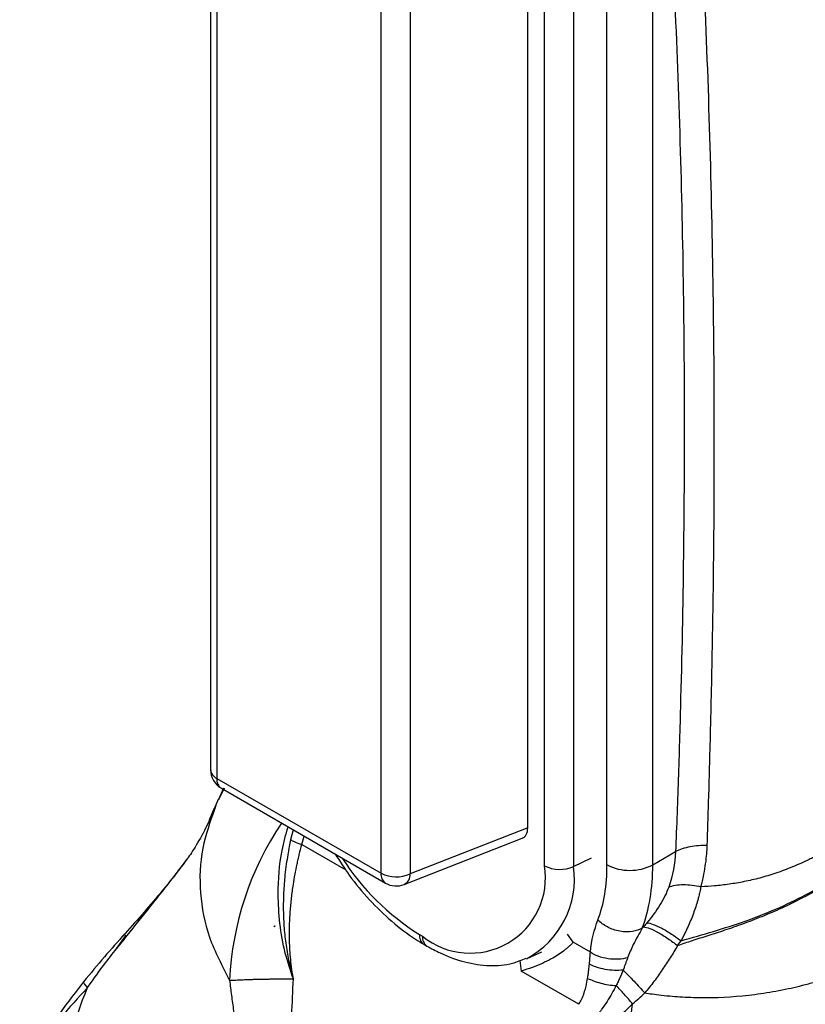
# Model space of a CAD drawing. Header units: millimetres. Extents: x 13 to 546, y 13 to 419.
# Tile 14 of 19: x 461 to 497, y 243 to 288. Entities that reach past the tile are written whole.
import ezdxf

# ---------------------------------------------------------------- set-up
doc = ezdxf.new("R2010")
doc.units = ezdxf.units.MM
doc.header["$LTSCALE"] = 2

msp = doc.modelspace()

# ---------------------------------------------------------------- linework, layer by layer
for p, q in [((469.744, 307.914), (469.744, 253.396)), ((470.037, 307.506), (470.037, 252.987)), ((485.23, 248.938), (485.23, 307.076)), ((486.58, 307.042), (486.58, 248.904)), ((484.45, 250.692), (484.45, 306.223)), ((488.127, 248.98), (488.127, 304.909)), ((490.248, 248.98), (490.248, 304.909)), ((477.65, 248.592), (477.65, 303.11)), ((479, 303.076), (479, 248.558)), ((470.037, 252.987), (477.65, 248.592)), ((470.371, 252.536), (470.107, 252)), ((470.344, 252.54), (470.11, 252.008)), ((470.244, 252.53), (477.858, 248.134)), ((470.003, 251.788), (469.941, 251.586)), ((469.903, 251.599), (469.89, 251.568)), ((473.58, 250.604), (473.458, 250.143)), ((473.972, 249.927), (474.082, 250.314)), ((484.45, 250.692), (479, 248.558)), ((473.972, 249.927), (476.01, 248.75)), ((478.722, 248.069), (484.199, 250.213)), ((490.248, 248.98), (491.307, 249.591)), ((486.58, 248.904), (487.416, 249.309)), ((472.716, 246.141), (472.699, 246.108)), ((472.716, 246.141), (472.717, 246.151)), ((472.726, 246.137), (472.716, 246.141)), ((479.43, 245.752), (479.571, 245.671)), ((486.56, 245.386), (486.288, 245.76)), ((465.313, 245), (465.794, 245.671)), ((465.794, 245.671), (465.825, 245.715)), ((479.637, 245.294), (479.778, 245.213)), ((487.36, 244.924), (486.56, 245.386)), ((491.401, 245.232), (491.564, 245.454)), ((484.429, 244.638), (485.103, 244.937)), ((484.084, 244.539), (484.153, 244.049)), ((486.82, 242.51), (484.153, 244.049))]:
    msp.add_line(p, q)
for centre, radius, start, end in [((470.744, 253.396), 1, 180, 240.0027), ((470.239, 253.442), 0.497, 185.3305, 245.9897), ((470.518, 252.929), 0.484, 173.0989, 235.5889), ((493.996, 241.777), 26, 156.8312, 157.8482), ((484.796, 242.999), 14.181, 146.0441, 177.4962), ((485.388, 255.357), 11.302, 212.4413, 238.1871), ((489.188, 251.027), 2.306, 242.61, 297.3903), ((478.145, 248.54), 0.498, 174.0144, 234.6734), ((478.361, 249.974), 1.554, 242.8052, 294.3071), ((478.485, 248.528), 0.516, 297.344, 3.3735), ((481.78, 248.379), 3.495, 230.7967, 9.214), ((482.416, 248.332), 4.203, 298.0543, 7.8264), ((485.94, 250.32), 1.554, 242.8052, 294.3071), ((478.358, 249), 1, 240.0027, 291.3804), ((479.911, 245.694), 0.484, 173.0974, 235.6048), ((480.066, 245.619), 0.498, 174.0182, 234.6325), ((475.735, 243.965), 13.654, 317.9416, 353.9733)]:
    msp.add_arc(centre, radius, start, end)
msp.add_ellipse((483.74, 251.108), major_axis=(-0.504, 0.873), ratio=0.573012, start_param=3.054976, end_param=3.923257)
for points, knots in [([(492.775, 249.872), (492.797, 250.546), (492.845, 252.052), (492.916, 254.541), (492.987, 257.499), (493.051, 260.919), (493.107, 265.799), (493.11, 271.941), (493.007, 279.178), (492.798, 286.321), (492.519, 292.614), (492.222, 297.797), (491.962, 301.67), (491.734, 304.753), (491.592, 306.541), (491.531, 307.307)], [0, 0, 0, 0, 0.03395, 0.075925, 0.125925, 0.18395, 0.25, 0.375358, 0.5, 0.625858, 0.75, 0.83338, 0.90284, 0.95838, 1, 1, 1, 1]), ([(490.248, 304.909), (490.339, 303.8), (490.429, 302.689), (490.596, 300.461), (490.675, 299.344), (490.901, 295.985), (491.034, 293.734), (491.38, 286.946), (491.54, 282.376), (491.716, 273.149), (491.731, 268.491), (491.65, 261.446), (491.605, 259.088), (491.512, 255.537), (491.477, 254.351), (491.399, 251.975), (491.354, 250.784), (491.307, 249.591)], [0, 0, 0, 0, 0.0625, 0.0625, 0.125, 0.125, 0.25, 0.25, 0.5, 0.5, 0.75, 0.75, 0.875, 0.875, 0.9375, 0.9375, 1, 1, 1, 1]), ([(501.552, 252.242), (501.471, 252.157), (501.31, 251.988), (501.062, 251.745), (500.814, 251.511), (500.566, 251.288), (500.317, 251.075), (500.069, 250.871), (499.823, 250.677), (499.577, 250.492), (499.334, 250.317), (499.093, 250.151), (498.855, 249.994), (498.62, 249.846), (498.388, 249.707), (498.16, 249.575), (497.936, 249.452), (497.716, 249.336), (497.317, 249.137), (496.737, 248.877), (495.972, 248.591), (495.225, 248.364), (494.498, 248.194), (493.799, 248.076), (493.13, 247.997), (492.695, 247.974), (492.483, 247.963)], [0, 0, 0, 0, 0.035591, 0.070418, 0.104477, 0.137762, 0.17027, 0.201998, 0.232946, 0.263117, 0.292514, 0.321139, 0.348994, 0.376081, 0.402403, 0.427961, 0.452755, 0.476786, 0.500057, 0.582059, 0.66046, 0.735291, 0.806619, 0.874517, 0.938965, 1, 1, 1, 1]), ([(469.89, 251.568), (469.813, 251.369), (469.574, 250.749), (469.15, 249.992), (468.801, 249.442), (468.66, 249.254), (468.636, 249.221)], [0, 0, 0, 0, 0.182288, 0.568577, 0.924242, 1, 1, 1, 1]), ([(469.941, 251.586), (469.724, 250.976), (469.264, 249.687), (469.208, 247.674), (469.59, 245.605), (470.282, 244.28), (470.629, 243.618)], [0, 0, 0, 0, 0.2310067, 0.4873375, 0.7436686, 1, 1, 1, 1]), ([(501.99, 251.084), (501.906, 250.994), (501.738, 250.814), (501.477, 250.549), (501.208, 250.288), (500.932, 250.032), (500.648, 249.779), (500.356, 249.532), (500.057, 249.29), (499.751, 249.053), (499.18, 248.632), (498.34, 248.075), (497.26, 247.466), (496.252, 246.973), (495.322, 246.575), (494.435, 246.236), (493.598, 245.946), (492.814, 245.691), (492.085, 245.461), (491.623, 245.306), (491.401, 245.232)], [0, 0, 0, 0, 0.03151, 0.063087, 0.094727, 0.126425, 0.15818, 0.189988, 0.22185, 0.253763, 0.285729, 0.396867, 0.499956, 0.58611, 0.66716, 0.743211, 0.814387, 0.880816, 0.942634, 1, 1, 1, 1]), ([(491.564, 245.454), (492.071, 245.6), (492.574, 245.742), (493.567, 246.043), (494.057, 246.2), (495.503, 246.712), (496.439, 247.118), (498.209, 248.05), (499.046, 248.581), (500.594, 249.761), (501.304, 250.405), (501.937, 251.092)], [0, 0, 0, 0, 0.125, 0.125, 0.25, 0.25, 0.5, 0.5, 0.75, 0.75, 1, 1, 1, 1]), ([(473.583, 243.689), (473.449, 244.085), (473.168, 244.915), (472.933, 246.238), (472.852, 247.834), (472.952, 249.357), (473.235, 250.38), (473.336, 250.744)], [0, 0, 0, 0, 0.178101, 0.373567, 0.56271, 0.843963, 1, 1, 1, 1]), ([(473.458, 250.143), (473.436, 250.037), (473.388, 249.806), (473.32, 249.428), (473.252, 248.991), (473.18, 248.409), (473.124, 247.695), (473.109, 246.871), (473.145, 246.052), (473.22, 245.376), (473.306, 244.85), (473.394, 244.404), (473.488, 244.02), (473.561, 243.766), (473.583, 243.689)], [0, 0, 0, 0, 0.048993, 0.107003, 0.174012, 0.249994, 0.373673, 0.49999, 0.627057, 0.749986, 0.814468, 0.875006, 0.962056, 1, 1, 1, 1]), ([(473.583, 243.689), (473.573, 243.748), (473.533, 243.976), (473.464, 244.489), (473.405, 245.236), (473.398, 246.05), (473.433, 246.788), (473.496, 247.444), (473.574, 248.02), (473.662, 248.54), (473.738, 248.928), (473.806, 249.236), (473.878, 249.544), (473.934, 249.773), (473.972, 249.927)], [0, 0, 0, 0, 0.029039, 0.112487, 0.249923, 0.38764, 0.50005, 0.600107, 0.700026, 0.775019, 0.850017, 0.887511, 0.925003, 1, 1, 1, 1]), ([(473.458, 250.143), (473.493, 250.117), (473.558, 250.084), (473.736, 250.01), (473.848, 249.968), (473.972, 249.927)], [0, 0, 0, 0, 0.5, 0.5, 1, 1, 1, 1]), ([(492.775, 249.872), (492.511, 249.884), (492.234, 249.865), (491.724, 249.767), (491.493, 249.688), (491.307, 249.591)], [0, 0, 0, 0, 0.5, 0.5, 1, 1, 1, 1]), ([(492.483, 247.963), (492.5, 248.027), (492.541, 248.184), (492.614, 248.499), (492.689, 248.91), (492.741, 249.324), (492.765, 249.645), (492.772, 249.806), (492.775, 249.872)], [0, 0, 0, 0, 0.103256, 0.25, 0.5, 0.75, 0.896142, 1, 1, 1, 1]), ([(475.528, 249.479), (475.737, 249.149), (476.218, 248.391), (477.105, 247.334), (478.139, 246.328), (479, 245.676), (479.506, 245.373), (479.637, 245.294)], [0, 0, 0, 0, 0.186271, 0.427999, 0.670583, 0.914529, 1, 1, 1, 1]), ([(465.313, 245), (465.69, 245.465), (466.432, 246.383), (467.346, 247.53), (468.021, 248.399), (468.399, 248.895), (468.585, 249.151), (468.636, 249.222)], [0, 0, 0, 0, 0.326632, 0.643667, 0.803884, 0.946328, 1, 1, 1, 1]), ([(468.671, 249.267), (468.49, 249.025), (468.122, 248.533), (467.135, 247.319), (466.262, 246.337), (465.672, 245.673)], [0, 0, 0, 0, 0.238272, 0.484829, 1, 1, 1, 1]), ([(487.705, 246.418), (487.845, 246.787), (487.95, 247.187), (488.092, 248.048), (488.127, 248.502), (488.127, 248.98)], [0, 0, 0, 0, 0.5, 0.5, 1, 1, 1, 1]), ([(490.987, 247.949), (491.173, 248.02), (491.41, 248.061), (491.932, 248.066), (492.216, 248.029), (492.483, 247.963)], [0, 0, 0, 0, 0.5, 0.5, 1, 1, 1, 1]), ([(490.987, 247.949), (490.895, 247.679), (490.755, 247.398), (490.408, 246.841), (490.203, 246.563), (489.977, 246.292)], [0, 0, 0, 0, 0.5, 0.5, 1, 1, 1, 1]), ([(492.483, 247.963), (492.466, 247.882), (492.433, 247.735), (492.385, 247.529), (492.325, 247.301), (492.244, 247.036), (492.134, 246.718), (492.01, 246.4), (491.892, 246.124), (491.742, 245.812), (491.637, 245.601), (491.564, 245.454)], [0, 0, 0, 0, 0.099663, 0.183033, 0.25, 0.373687, 0.500033, 0.627429, 0.750029, 0.826132, 1, 1, 1, 1]), ([(489.765, 246.041), (489.64, 245.969), (489.484, 245.912), (489.125, 245.858), (488.923, 245.861), (488.521, 245.934), (488.322, 246.005), (487.973, 246.188), (487.823, 246.301), (487.705, 246.418)], [0, 0, 0, 0, 0.25, 0.25, 0.5, 0.5, 0.75, 0.75, 1, 1, 1, 1]), ([(489.977, 246.292), (490.057, 246.283), (490.157, 246.259), (490.39, 246.173), (490.524, 246.113), (490.811, 245.961), (490.964, 245.87), (491.269, 245.671), (491.421, 245.563), (491.564, 245.454)], [0, 0, 0, 0, 0.25, 0.25, 0.5, 0.5, 0.75, 0.75, 1, 1, 1, 1]), ([(465.771, 245.783), (465.454, 245.428), (464.809, 244.706), (464.175, 243.944), (463.853, 243.556)], [0, 0, 0, 0, 0.491316, 1, 1, 1, 1]), ([(489.765, 246.041), (489.693, 245.917), (489.549, 245.668), (489.362, 245.314), (489.205, 244.981), (489.124, 244.772), (489.083, 244.667)], [0, 0, 0, 0, 0.283499, 0.571448, 0.786228, 1, 1, 1, 1]), ([(489.82, 246.105), (489.898, 246.096), (489.996, 246.07), (490.228, 245.98), (490.362, 245.917), (490.648, 245.759), (490.801, 245.664), (491.107, 245.457), (491.258, 245.345), (491.401, 245.232)], [0, 0, 0, 0, 0.25, 0.25, 0.5, 0.5, 0.75, 0.75, 1, 1, 1, 1]), ([(486.56, 245.386), (486.523, 245.348), (486.451, 245.274), (486.337, 245.168), (486.223, 245.07), (486.062, 244.943), (485.84, 244.789), (485.516, 244.596), (485.127, 244.403), (484.665, 244.212), (484.327, 244.104), (484.153, 244.049)], [0, 0, 0, 0, 0.068989, 0.133643, 0.193986, 0.250043, 0.373801, 0.500061, 0.658558, 0.825097, 1, 1, 1, 1]), ([(464.044, 243.283), (464.269, 243.611), (464.493, 243.925), (464.923, 244.506), (465.13, 244.772), (465.313, 245)], [0, 0, 0, 0, 0.5, 0.5, 1, 1, 1, 1]), ([(479.778, 245.213), (479.98, 245.103), (480.561, 244.786), (481.537, 244.435), (482.668, 244.271), (483.637, 244.333), (484.166, 244.559), (484.372, 244.647)], [0, 0, 0, 0, 0.128528, 0.371234, 0.613324, 0.849453, 1, 1, 1, 1]), ([(487.31, 244.374), (487.315, 244.426), (487.324, 244.522), (487.335, 244.659), (487.348, 244.79), (487.356, 244.877), (487.36, 244.924)], [0, 0, 0, 0, 0.272087, 0.500001, 0.73032, 1, 1, 1, 1]), ([(489.083, 244.667), (488.953, 244.633), (488.806, 244.61), (488.497, 244.593), (488.334, 244.601), (488.017, 244.648), (487.863, 244.688), (487.586, 244.791), (487.463, 244.855), (487.36, 244.924)], [0, 0, 0, 0, 0.25, 0.25, 0.5, 0.5, 0.75, 0.75, 1, 1, 1, 1]), ([(491.401, 245.232), (491.345, 245.138), (491.233, 244.95), (491.058, 244.669), (490.878, 244.389), (490.632, 244.018), (490.308, 243.56), (490.023, 243.211), (489.88, 243.035)], [0, 0, 0, 0, 0.1246221, 0.2495184, 0.3746518, 0.4999851, 0.7490074, 1, 1, 1, 1]), ([(487.23, 243.714), (487.24, 243.779), (487.26, 243.904), (487.281, 244.08), (487.298, 244.234), (487.306, 244.329), (487.31, 244.374)], [0, 0, 0, 0, 0.292722, 0.556951, 0.792704, 1, 1, 1, 1]), ([(488.876, 244.095), (488.751, 244.082), (488.614, 244.076), (488.331, 244.086), (488.185, 244.102), (487.902, 244.152), (487.765, 244.187), (487.516, 244.272), (487.405, 244.321), (487.31, 244.374)], [0, 0, 0, 0, 0.25, 0.25, 0.5, 0.5, 0.75, 0.75, 1, 1, 1, 1]), ([(489.083, 244.667), (489.066, 244.621), (489.032, 244.528), (488.981, 244.386), (488.93, 244.242), (488.894, 244.144), (488.876, 244.095)], [0, 0, 0, 0, 0.249054, 0.499992, 0.748963, 1, 1, 1, 1]), ([(488.876, 244.095), (488.85, 244.032), (488.799, 243.912), (488.721, 243.731), (488.64, 243.554), (488.581, 243.435), (488.551, 243.375)], [0, 0, 0, 0, 0.264028, 0.499995, 0.749997, 1, 1, 1, 1]), ([(488.876, 244.095), (489.032, 243.944), (489.207, 243.765), (489.555, 243.397), (489.726, 243.209), (489.88, 243.035)], [0, 0, 0, 0, 0.5, 0.5, 1, 1, 1, 1]), ([(463.901, 243.615), (463.506, 243.108), (462.679, 242.045), (461.658, 240.382), (461.145, 239.21), (460.914, 238.68)], [0, 0, 0, 0, 0.3337837, 0.6992207, 1, 1, 1, 1]), ([(464.044, 243.283), (463.939, 243.407), (463.814, 243.556), (463.878, 243.549), (463.888, 243.548)], [0, 0, 0, 0, 0.836729, 1, 1, 1, 1]), ([(470.629, 243.618), (470.676, 243.621), (470.77, 243.628), (470.921, 243.637), (471.076, 243.645), (471.236, 243.652), (471.399, 243.658), (471.565, 243.664), (471.733, 243.669), (471.903, 243.673), (472.074, 243.677), (472.246, 243.68), (472.417, 243.683), (472.588, 243.685), (472.759, 243.686), (472.927, 243.688), (473.094, 243.688), (473.259, 243.689), (473.421, 243.689), (473.529, 243.689), (473.583, 243.689)], [0, 0, 0, 0, 0.068299, 0.135098, 0.200399, 0.2642, 0.326502, 0.387305, 0.446609, 0.504413, 0.560718, 0.615524, 0.668831, 0.720639, 0.770947, 0.819756, 0.867066, 0.912877, 0.957188, 1, 1, 1, 1]), ([(470.629, 243.618), (470.656, 243.386), (470.712, 242.917), (470.809, 242.206), (470.918, 241.482), (471.041, 240.744), (471.177, 239.993), (471.327, 239.229), (471.492, 238.452), (471.672, 237.664), (471.935, 236.585), (472.304, 235.209), (472.822, 233.476), (473.371, 231.828), (473.767, 230.742), (473.937, 230.275)], [0, 0, 0, 0, 0.051245, 0.103587, 0.157017, 0.211528, 0.267112, 0.323759, 0.381462, 0.440211, 0.499999, 0.623252, 0.75, 0.892587, 1, 1, 1, 1]), ([(473.937, 230.275), (473.879, 230.828), (473.823, 231.38), (473.727, 232.489), (473.685, 233.045), (473.575, 234.715), (473.524, 235.832), (473.467, 238.071), (473.46, 239.194), (473.482, 240.878), (473.494, 241.44), (473.531, 242.564), (473.557, 243.127), (473.583, 243.689)], [0, 0, 0, 0, 0.125, 0.125, 0.25, 0.25, 0.5, 0.5, 0.75, 0.75, 0.875, 0.875, 1, 1, 1, 1]), ([(486.82, 242.51), (486.851, 242.561), (486.905, 242.653), (486.975, 242.796), (487.034, 242.94), (487.1, 243.127), (487.171, 243.387), (487.208, 243.594), (487.23, 243.714)], [0, 0, 0, 0, 0.138785, 0.249988, 0.372796, 0.500065, 0.712276, 1, 1, 1, 1]), ([(487.23, 243.714), (487.393, 243.631), (487.604, 243.552), (488.07, 243.432), (488.322, 243.391), (488.551, 243.375)], [0, 0, 0, 0, 0.5, 0.5, 1, 1, 1, 1]), ([(489.88, 243.035), (489.992, 243.02), (490.246, 242.984), (490.673, 242.93), (491.144, 242.884), (491.642, 242.849), (492.723, 242.801), (494.037, 242.847), (495.545, 243.041), (496.468, 243.217), (497.206, 243.392), (497.791, 243.549), (498.337, 243.718), (498.69, 243.839), (498.828, 243.886)], [0, 0, 0, 0, 0.037593, 0.085221, 0.142889, 0.194217, 0.250058, 0.499896, 0.623923, 0.749947, 0.809499, 0.874974, 0.951108, 1, 1, 1, 1]), ([(464.044, 243.283), (463.609, 242.816), (462.739, 241.882), (461.726, 240.333), (461.082, 239.267), (460.896, 238.698), (460.894, 238.69)], [0, 0, 0, 0, 0.3327227, 0.6643834, 0.9951326, 1, 1, 1, 1]), ([(472.139, 226.257), (470.254, 227.346), (468.614, 228.575), (465.934, 231.237), (464.894, 232.668), (463.483, 235.636), (463.112, 237.173), (463.063, 240.251), (463.386, 241.792), (464.044, 243.283)], [0, 0, 0, 0, 0.25, 0.25, 0.5, 0.5, 0.75, 0.75, 1, 1, 1, 1]), ([(488.551, 243.375), (488.486, 243.251), (488.355, 243.002), (488.135, 242.64), (487.948, 242.361), (487.774, 242.139), (487.685, 242.029), (487.63, 241.961)], [0, 0, 0, 0, 0.25001, 0.500018, 0.749994, 0.844054, 1, 1, 1, 1]), ([(489.314, 242.531), (489.186, 242.682), (489.053, 242.835), (488.794, 243.121), (488.667, 243.256), (488.551, 243.375)], [0, 0, 0, 0, 0.5, 0.5, 1, 1, 1, 1]), ([(482.966, 238.272), (483.103, 238.315), (483.377, 238.401), (483.926, 238.608), (484.528, 238.883), (485.342, 239.326), (486.175, 239.862), (487.056, 240.523), (487.792, 241.133), (488.403, 241.676), (488.896, 242.133), (489.187, 242.41), (489.314, 242.531)], [0, 0, 0, 0, 0.062514, 0.125021, 0.250015, 0.337234, 0.499981, 0.637451, 0.755792, 0.855441, 0.936751, 1, 1, 1, 1])]:
    msp.add_open_spline(points, degree=3, knots=knots)
for points in [[(491.307, 249.591), (491.282, 249.04), (491.171, 248.487), (490.987, 247.949)], [(489.765, 246.041), (490.084, 246.887), (490.248, 247.886), (490.248, 248.98)], [(487.36, 244.924), (487.402, 245.494), (487.541, 245.98), (487.705, 246.418)], [(489.977, 246.292), (489.925, 246.229), (489.873, 246.166), (489.82, 246.105)], [(472.699, 246.108), (472.705, 246.122), (472.711, 246.136), (472.717, 246.151)], [(472.699, 246.108), (472.708, 246.118), (472.717, 246.127), (472.726, 246.137)], [(472.717, 246.151), (472.72, 246.146), (472.723, 246.142), (472.726, 246.137)], [(489.82, 246.105), (489.802, 246.083), (489.783, 246.062), (489.765, 246.041)], [(489.314, 242.531), (489.504, 242.697), (489.693, 242.865), (489.88, 243.035)]]:
    msp.add_open_spline(points, degree=3)

doc.saveas('drawing.dxf')
